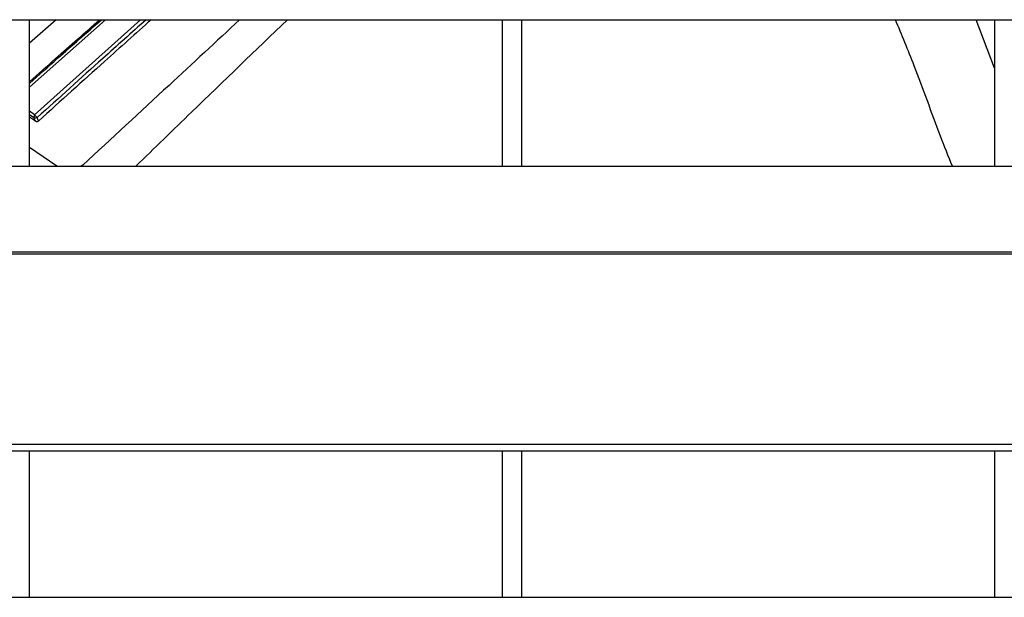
# Model space of a CAD drawing. Header units: millimetres. Extents: x 0 to 39025, y -31299 to 8400.
# Tile 8 of 209: x 6890 to 6990, y -24477 to -24419. Entities that reach past the tile are written whole.
import ezdxf

# ---------------------------------------------------------------- set-up
doc = ezdxf.new("R2010")
doc.units = ezdxf.units.MM

# ---------------------------------------------------------------- blocks, each defined once
blk = doc.blocks.new('Adapt 2 S (spredaj)')
at = {"linetype": 'Continuous', "lineweight": 25}
for p, q in [((7.21, 413.48), (1142.79, 413.48)), ((287, 398.6), (287, 413.48)), ((289.72, 413.48), (287, 411.1)), ((287, 406.64), (294.73, 413.48)), ((298.28, 413.48), (287.52, 403.83)), ((335, 413.48), (335, 398.6)), ((337, 398.6), (337, 413.48)), ((385, 408.58), (383.15, 413.48)), ((385, 413.48), (385, 398.6)), ((287.52, 403.83), (287, 404.19)), ((287.44, 403.51), (287, 403.81)), ((287.59, 403.17), (287, 403.58)), ((287.59, 403.17), (287.44, 403.51)), ((289.78, 398.6), (287, 400.51)), ((247, 398.6), (818, 398.6)), ((292.4, 398.71), (292.24, 398.6)), ((16.21, 389.93), (1133.33, 389.93)), ((16.21, 389.71), (1133.33, 389.71)), ((7.21, 370.38), (1142.79, 370.38)), ((7.21, 369.73), (1142.79, 369.73)), ((287, 354.85), (287, 369.73)), ((335, 369.73), (335, 354.85)), ((337, 354.85), (337, 369.73)), ((385, 369.73), (385, 354.85)), ((247, 354.85), (818, 354.85))]:
    blk.add_line(p, q, dxfattribs=at)
for points, knots in [([(287, 407.18), (287.88, 407.97), (290.24, 410.09), (292.63, 412.17), (294.13, 413.48)], [0, 0, 0, 0, 0.37173, 1, 1, 1, 1]), ([(287, 407.01), (287.95, 407.87), (290.37, 410.04), (292.81, 412.18), (294.3, 413.48)], [0, 0, 0, 0, 0.39256, 1, 1, 1, 1]), ([(298.84, 413.48), (297.37, 412.17), (293.68, 408.88), (290, 405.55), (287.78, 403.54)], [0, 0, 0, 0, 0.39895, 1, 1, 1, 1]), ([(299.36, 413.48), (297.78, 412.08), (293.97, 408.68), (290.16, 405.23), (287.93, 403.21)], [0, 0, 0, 0, 0.41405, 1, 1, 1, 1]), ([(308.34, 413.48), (305.95, 411.26), (300.67, 406.35), (295.33, 401.42), (292.4, 398.71)], [0, 0, 0, 0, 0.45174, 1, 1, 1, 1]), ([(313.19, 413.48), (309.96, 410.37), (304.82, 405.44), (299.68, 400.44), (297.78, 398.6)], [0, 0, 0, 0, 0.63048, 1, 1, 1, 1]), ([(380.73, 398.6), (380.32, 399.62), (378.97, 403), (377.21, 408.06), (375.59, 411.93), (374.94, 413.48)], [0, 0, 0, 0, 0.20472, 0.68189, 1, 1, 1, 1]), ([(287.52, 403.83), (287.51, 403.81), (287.49, 403.77), (287.47, 403.7), (287.45, 403.64), (287.44, 403.59), (287.44, 403.55), (287.44, 403.52), (287.44, 403.51)], [0, 0, 0, 0, 0.20531, 0.39277, 0.56428, 0.72166, 0.86648, 1, 1, 1, 1]), ([(287.93, 403.21), (287.92, 403.2), (287.88, 403.17), (287.84, 403.14), (287.79, 403.13), (287.74, 403.12), (287.69, 403.13), (287.63, 403.15), (287.6, 403.17), (287.59, 403.17)], [0, 0, 0, 0, 0.14571, 0.28377, 0.41809, 0.55288, 0.69236, 0.84032, 1, 1, 1, 1])]:
    blk.add_open_spline(points, degree=3, knots=knots, dxfattribs=at)
for points in [[(287.78, 403.54), (287.65, 403.5), (287.53, 403.49), (287.44, 403.51)], [(287.52, 403.83), (287.59, 403.73), (287.68, 403.63), (287.78, 403.54)], [(287.93, 403.21), (287.88, 403.32), (287.83, 403.43), (287.78, 403.54)]]:
    blk.add_open_spline(points, degree=3, dxfattribs=at)

msp = doc.modelspace()

# ---------------------------------------------------------------- block references
at = {"color": 1}
msp.add_blockref('Adapt 2 S (spredaj)', (6603.64, -24832.08), dxfattribs=at)

doc.saveas('drawing.dxf')
